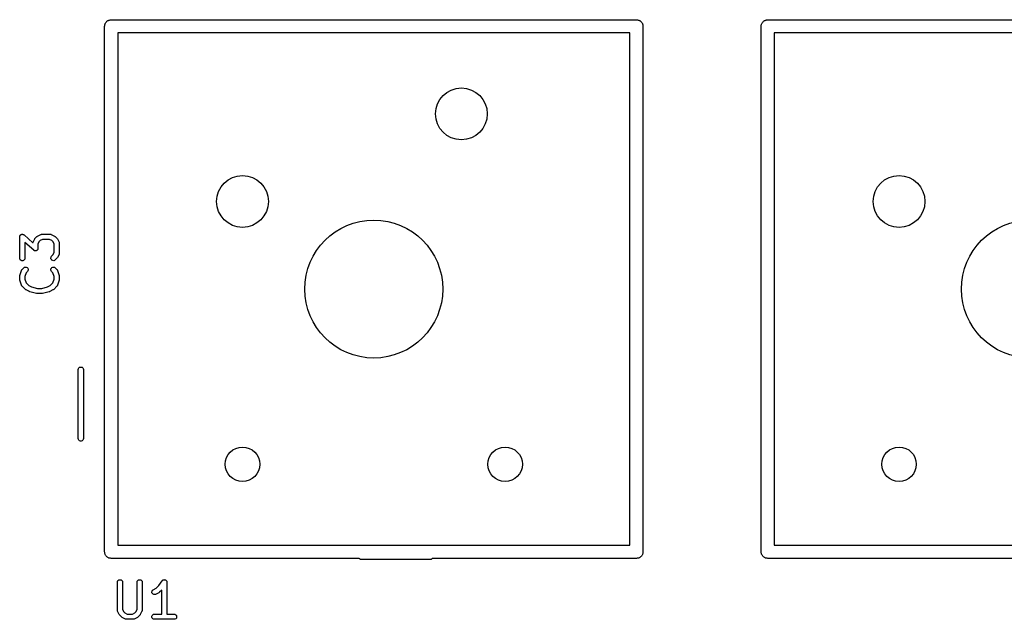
# Model space of a CAD drawing. Extents: x 85 to 363, y -189 to -115.
# Tile 15 of 38: x 180 to 209, y -172 to -154. Entities that reach past the tile are written whole.
import ezdxf

# ---------------------------------------------------------------- set-up
doc = ezdxf.new("R2010")
doc.units = 0
doc.header["$MEASUREMENT"] = 0
doc.layers.add('BLACK', color=7, linetype='CONTINUOUS')

msp = doc.modelspace()

# ---------------------------------------------------------------- linework, layer by layer
at = {"layer": 'Black'}
for p, q in [((182.692, -154.272), (182.698, -154.256)), ((182.698, -154.256), (182.701, -154.24)), ((182.701, -154.24), (182.709, -154.225)), ((182.709, -154.225), (182.715, -154.21)), ((182.715, -154.21), (182.726, -154.197)), ((182.726, -154.197), (182.734, -154.183)), ((182.734, -154.183), (182.747, -154.172)), ((182.747, -154.172), (182.758, -154.159)), ((182.758, -154.159), (182.772, -154.151)), ((182.772, -154.151), (182.785, -154.14)), ((182.785, -154.14), (182.8, -154.134)), ((182.8, -154.134), (182.815, -154.126)), ((182.815, -154.126), (182.831, -154.123)), ((182.831, -154.123), (182.847, -154.117)), ((182.847, -154.117), (182.864, -154.117)), ((182.864, -154.117), (182.88, -154.114)), ((182.88, -154.114), (198.12, -154.114)), ((198.12, -154.114), (198.136, -154.117)), ((198.136, -154.117), (198.153, -154.117)), ((198.153, -154.117), (198.169, -154.123)), ((198.169, -154.123), (198.185, -154.126)), ((198.185, -154.126), (198.2, -154.134)), ((198.2, -154.134), (198.215, -154.14)), ((198.215, -154.14), (198.228, -154.151)), ((198.228, -154.151), (198.242, -154.159)), ((198.242, -154.159), (198.253, -154.172)), ((198.253, -154.172), (198.266, -154.183)), ((198.266, -154.183), (198.274, -154.197)), ((198.274, -154.197), (198.285, -154.21)), ((198.285, -154.21), (198.291, -154.225)), ((198.291, -154.225), (198.299, -154.24)), ((198.299, -154.24), (198.302, -154.256)), ((198.302, -154.256), (198.308, -154.272)), ((201.742, -154.272), (201.748, -154.256)), ((201.748, -154.256), (201.751, -154.24)), ((201.751, -154.24), (201.759, -154.225)), ((201.759, -154.225), (201.765, -154.21)), ((201.765, -154.21), (201.776, -154.197)), ((201.776, -154.197), (201.784, -154.183)), ((201.784, -154.183), (201.797, -154.172)), ((201.797, -154.172), (201.808, -154.159)), ((201.808, -154.159), (201.822, -154.151)), ((201.822, -154.151), (201.835, -154.14)), ((201.835, -154.14), (201.85, -154.134)), ((201.85, -154.134), (201.865, -154.126)), ((201.865, -154.126), (201.881, -154.123)), ((201.881, -154.123), (201.897, -154.117)), ((201.897, -154.117), (201.914, -154.117)), ((201.914, -154.117), (201.93, -154.114)), ((201.93, -154.114), (217.17, -154.114)), ((182.689, -154.305), (182.692, -154.289)), ((182.689, -169.545), (182.689, -154.305)), ((182.692, -154.289), (182.692, -154.272)), ((183.07, -154.495), (183.07, -169.355)), ((197.929, -154.495), (183.07, -154.495)), ((197.929, -169.355), (197.929, -154.495)), ((198.308, -154.272), (198.308, -154.289)), ((198.308, -154.289), (198.31, -154.305)), ((198.31, -154.305), (198.31, -169.545)), ((201.739, -154.305), (201.742, -154.289)), ((201.739, -169.545), (201.739, -154.305)), ((201.742, -154.289), (201.742, -154.272)), ((202.12, -154.495), (202.12, -169.355)), ((216.98, -154.495), (202.12, -154.495)), ((180.225, -160.409), (180.227, -160.402)), ((180.225, -161.028), (180.225, -160.409)), ((180.227, -160.394), (180.229, -160.389)), ((180.227, -160.402), (180.227, -160.394)), ((180.229, -160.389), (180.23, -160.383)), ((180.23, -160.383), (180.234, -160.377)), ((180.234, -160.377), (180.236, -160.37)), ((180.236, -160.37), (180.24, -160.366)), ((180.24, -160.366), (180.243, -160.361)), ((180.243, -160.361), (180.249, -160.356)), ((180.249, -160.356), (180.253, -160.351)), ((180.253, -160.351), (180.258, -160.348)), ((180.258, -160.348), (180.263, -160.344)), ((180.263, -160.344), (180.27, -160.342)), ((180.27, -160.342), (180.276, -160.338)), ((180.276, -160.338), (180.282, -160.337)), ((180.282, -160.337), (180.287, -160.335)), ((180.287, -160.335), (180.295, -160.335)), ((180.295, -160.335), (180.302, -160.334)), ((180.302, -160.334), (180.308, -160.335)), ((180.308, -160.335), (180.313, -160.335)), ((180.313, -160.335), (180.32, -160.338)), ((180.32, -160.338), (180.327, -160.339)), ((180.327, -160.339), (180.332, -160.342)), ((180.332, -160.342), (180.338, -160.344)), ((180.338, -160.344), (180.343, -160.349)), ((180.343, -160.349), (180.35, -160.353)), ((180.35, -160.353), (180.61, -160.58)), ((180.614, -160.566), (180.662, -160.471)), ((180.662, -160.471), (180.669, -160.461)), ((180.669, -160.461), (180.676, -160.451)), ((180.676, -160.451), (180.724, -160.404)), ((180.724, -160.404), (180.733, -160.397)), ((180.733, -160.397), (180.743, -160.39)), ((180.743, -160.39), (180.838, -160.342)), ((180.791, -160.549), (180.756, -160.617)), ((180.821, -160.518), (180.791, -160.549)), ((180.89, -160.484), (180.821, -160.518)), ((180.838, -160.342), (180.842, -160.341)), ((180.842, -160.341), (180.846, -160.339)), ((180.846, -160.339), (180.855, -160.337)), ((180.855, -160.337), (180.863, -160.335)), ((180.863, -160.335), (180.868, -160.335)), ((180.868, -160.335), (180.872, -160.334)), ((180.872, -160.334), (181.11, -160.334)), ((181.092, -160.484), (180.89, -160.484)), ((181.161, -160.518), (181.092, -160.484)), ((181.11, -160.334), (181.114, -160.335)), ((181.114, -160.335), (181.118, -160.335)), ((181.118, -160.335), (181.127, -160.337)), ((181.127, -160.337), (181.136, -160.339)), ((181.136, -160.339), (181.139, -160.341)), ((181.139, -160.341), (181.143, -160.342)), ((181.143, -160.342), (181.239, -160.39)), ((181.191, -160.549), (181.161, -160.518)), ((181.225, -160.617), (181.191, -160.549)), ((181.239, -160.39), (181.248, -160.397)), ((181.248, -160.397), (181.258, -160.404)), ((181.258, -160.404), (181.306, -160.451)), ((181.306, -160.451), (181.313, -160.461)), ((181.313, -160.461), (181.32, -160.471)), ((181.32, -160.471), (181.367, -160.566)), ((180.632, -160.799), (180.375, -160.574)), ((180.375, -160.574), (180.375, -161.028)), ((180.61, -160.58), (180.611, -160.574)), ((180.611, -160.574), (180.613, -160.57)), ((180.613, -160.57), (180.614, -160.566)), ((180.638, -160.803), (180.632, -160.799)), ((180.644, -160.807), (180.638, -160.803)), ((180.649, -160.809), (180.644, -160.807)), ((180.654, -160.812), (180.649, -160.809)), ((180.661, -160.814), (180.654, -160.812)), ((180.668, -160.816), (180.661, -160.814)), ((180.674, -160.816), (180.668, -160.816)), ((180.68, -160.817), (180.674, -160.816)), ((180.687, -160.816), (180.68, -160.817)), ((180.694, -160.816), (180.687, -160.816)), ((180.7, -160.814), (180.694, -160.816)), ((180.706, -160.813), (180.7, -160.814)), ((180.712, -160.81), (180.706, -160.813)), ((180.719, -160.807), (180.712, -160.81)), ((180.723, -160.804), (180.719, -160.807)), ((180.728, -160.801), (180.723, -160.804)), ((180.733, -160.795), (180.728, -160.801)), ((180.739, -160.791), (180.733, -160.795)), ((180.742, -160.786), (180.739, -160.791)), ((180.745, -160.781), (180.742, -160.786)), ((180.748, -160.774), (180.745, -160.781)), ((180.752, -160.768), (180.748, -160.774)), ((180.753, -160.762), (180.752, -160.768)), ((180.755, -160.757), (180.753, -160.762)), ((180.756, -160.742), (180.755, -160.75)), ((180.755, -160.75), (180.755, -160.757)), ((180.756, -160.617), (180.756, -160.742)), ((181.225, -160.868), (181.225, -160.617)), ((181.367, -160.566), (181.369, -160.57)), ((181.369, -160.57), (181.371, -160.574)), ((181.371, -160.574), (181.372, -160.583)), ((181.372, -160.583), (181.375, -160.591)), ((181.375, -160.591), (181.375, -160.595)), ((181.375, -160.595), (181.375, -160.6)), ((181.375, -160.6), (181.375, -160.885)), ((180.23, -161.054), (180.225, -161.028)), ((180.243, -161.076), (180.23, -161.054)), ((180.263, -161.093), (180.243, -161.076)), ((180.287, -161.102), (180.263, -161.093)), ((180.313, -161.102), (180.287, -161.102)), ((180.338, -161.093), (180.313, -161.102)), ((180.358, -161.076), (180.338, -161.093)), ((180.371, -161.054), (180.358, -161.076)), ((180.375, -161.028), (180.371, -161.054)), ((181.13, -161.022), (181.137, -160.996)), ((181.133, -161.047), (181.13, -161.022)), ((181.144, -161.071), (181.133, -161.047)), ((181.137, -160.996), (181.152, -160.975)), ((181.162, -161.09), (181.144, -161.071)), ((181.152, -160.975), (181.191, -160.936)), ((181.186, -161.101), (181.162, -161.09)), ((181.212, -161.103), (181.186, -161.101)), ((181.191, -160.936), (181.225, -160.868)), ((181.237, -161.096), (181.212, -161.103)), ((181.258, -161.081), (181.237, -161.096)), ((181.306, -161.033), (181.258, -161.081)), ((181.313, -161.024), (181.306, -161.033)), ((181.32, -161.014), (181.313, -161.024)), ((181.367, -160.919), (181.32, -161.014)), ((181.369, -160.915), (181.367, -160.919)), ((181.371, -160.911), (181.369, -160.915)), ((181.372, -160.902), (181.371, -160.911)), ((181.375, -160.894), (181.372, -160.902)), ((181.375, -160.885), (181.375, -160.889)), ((181.375, -160.889), (181.375, -160.894)), ((180.229, -161.528), (180.277, -161.385)), ((180.277, -161.385), (180.279, -161.382)), ((180.279, -161.382), (180.28, -161.377)), ((180.28, -161.377), (180.285, -161.37)), ((180.285, -161.37), (180.289, -161.362)), ((180.289, -161.362), (180.292, -161.36)), ((180.292, -161.36), (180.295, -161.356)), ((180.295, -161.356), (180.343, -161.308)), ((180.343, -161.308), (180.364, -161.293)), ((180.364, -161.293), (180.389, -161.287)), ((180.389, -161.287), (180.415, -161.289)), ((180.415, -161.289), (180.439, -161.3)), ((180.439, -161.3), (180.457, -161.318)), ((180.464, -161.393), (180.449, -161.414)), ((180.457, -161.318), (180.468, -161.342)), ((180.47, -161.368), (180.464, -161.393)), ((180.468, -161.342), (180.47, -161.368)), ((181.13, -161.368), (181.133, -161.342)), ((181.137, -161.393), (181.13, -161.368)), ((181.133, -161.342), (181.144, -161.318)), ((181.152, -161.414), (181.137, -161.393)), ((181.144, -161.318), (181.162, -161.3)), ((181.162, -161.3), (181.186, -161.289)), ((181.186, -161.289), (181.212, -161.287)), ((181.212, -161.287), (181.237, -161.293)), ((181.237, -161.293), (181.258, -161.308)), ((181.258, -161.308), (181.306, -161.356)), ((181.306, -161.356), (181.308, -161.36)), ((181.308, -161.36), (181.312, -161.362)), ((181.312, -161.362), (181.316, -161.37)), ((181.316, -161.37), (181.321, -161.377)), ((181.321, -161.377), (181.322, -161.382)), ((181.322, -161.382), (181.324, -161.385)), ((181.324, -161.385), (181.372, -161.528)), ((180.225, -161.552), (180.227, -161.54)), ((180.225, -161.647), (180.225, -161.552)), ((180.227, -161.659), (180.225, -161.647)), ((180.227, -161.54), (180.229, -161.528)), ((180.229, -161.671), (180.227, -161.659)), ((180.277, -161.814), (180.229, -161.671)), ((180.414, -161.45), (180.375, -161.564)), ((180.375, -161.564), (180.375, -161.635)), ((180.375, -161.635), (180.414, -161.749)), ((180.449, -161.414), (180.414, -161.45)), ((181.187, -161.45), (181.152, -161.414)), ((181.225, -161.564), (181.187, -161.45)), ((181.187, -161.749), (181.225, -161.635)), ((181.225, -161.635), (181.225, -161.564)), ((181.372, -161.671), (181.324, -161.814)), ((181.372, -161.528), (181.373, -161.54)), ((181.373, -161.659), (181.372, -161.671)), ((181.373, -161.54), (181.375, -161.552)), ((181.375, -161.647), (181.373, -161.659)), ((181.375, -161.552), (181.375, -161.647)), ((180.279, -161.818), (180.277, -161.814)), ((180.28, -161.822), (180.279, -161.818)), ((180.285, -161.829), (180.28, -161.822)), ((180.289, -161.837), (180.285, -161.829)), ((180.292, -161.839), (180.289, -161.837)), ((180.295, -161.843), (180.292, -161.839)), ((180.39, -161.938), (180.295, -161.843)), ((180.4, -161.945), (180.39, -161.938)), ((180.41, -161.952), (180.4, -161.945)), ((180.505, -162), (180.41, -161.952)), ((180.414, -161.749), (180.488, -161.824)), ((180.488, -161.824), (180.565, -161.862)), ((180.565, -161.862), (180.738, -161.905)), ((180.738, -161.905), (180.863, -161.905)), ((180.863, -161.905), (181.036, -161.862)), ((181.036, -161.862), (181.113, -161.824)), ((181.191, -161.952), (181.096, -162)), ((181.113, -161.824), (181.187, -161.749)), ((181.201, -161.945), (181.191, -161.952)), ((181.211, -161.938), (181.201, -161.945)), ((181.306, -161.843), (181.211, -161.938)), ((181.308, -161.839), (181.306, -161.843)), ((181.312, -161.837), (181.308, -161.839)), ((181.316, -161.829), (181.312, -161.837)), ((181.321, -161.822), (181.316, -161.829)), ((181.322, -161.818), (181.321, -161.822)), ((181.324, -161.814), (181.322, -161.818)), ((180.513, -162.002), (180.505, -162)), ((180.52, -162.006), (180.513, -162.002)), ((180.711, -162.053), (180.52, -162.006)), ((180.72, -162.054), (180.711, -162.053)), ((180.729, -162.055), (180.72, -162.054)), ((180.872, -162.055), (180.729, -162.055)), ((180.881, -162.054), (180.872, -162.055)), ((180.89, -162.053), (180.881, -162.054)), ((181.08, -162.006), (180.89, -162.053)), ((181.088, -162.002), (181.08, -162.006)), ((181.096, -162), (181.088, -162.002)), ((181.925, -164.259), (181.93, -164.233)), ((181.925, -166.259), (181.925, -164.259)), ((181.93, -164.233), (181.943, -164.211)), ((181.943, -164.211), (181.963, -164.194)), ((181.963, -164.194), (181.987, -164.185)), ((181.987, -164.185), (182.013, -164.185)), ((182.013, -164.185), (182.037, -164.194)), ((182.037, -164.194), (182.057, -164.211)), ((182.057, -164.211), (182.07, -164.233)), ((182.07, -164.233), (182.075, -164.259)), ((182.075, -164.259), (182.075, -166.259)), ((181.93, -166.284), (181.925, -166.259)), ((182.075, -166.259), (182.07, -166.284)), ((181.943, -166.307), (181.93, -166.284)), ((181.963, -166.324), (181.943, -166.307)), ((181.987, -166.333), (181.963, -166.324)), ((182.013, -166.333), (181.987, -166.333)), ((182.037, -166.324), (182.013, -166.333)), ((182.057, -166.307), (182.037, -166.324)), ((182.07, -166.284), (182.057, -166.307)), ((183.07, -169.355), (197.929, -169.355)), ((202.12, -169.355), (216.98, -169.355)), ((182.692, -169.561), (182.689, -169.545)), ((182.692, -169.578), (182.692, -169.561)), ((182.698, -169.594), (182.692, -169.578)), ((182.701, -169.61), (182.698, -169.594)), ((182.709, -169.625), (182.701, -169.61)), ((182.715, -169.64), (182.709, -169.625)), ((182.726, -169.653), (182.715, -169.64)), ((182.734, -169.667), (182.726, -169.653)), ((182.747, -169.678), (182.734, -169.667)), ((182.758, -169.691), (182.747, -169.678)), ((182.772, -169.699), (182.758, -169.691)), ((198.242, -169.691), (198.228, -169.699)), ((198.253, -169.678), (198.242, -169.691)), ((198.266, -169.667), (198.253, -169.678)), ((198.274, -169.653), (198.266, -169.667)), ((198.285, -169.64), (198.274, -169.653)), ((198.291, -169.625), (198.285, -169.64)), ((198.299, -169.61), (198.291, -169.625)), ((198.302, -169.594), (198.299, -169.61)), ((198.308, -169.578), (198.302, -169.594)), ((198.31, -169.545), (198.308, -169.561)), ((198.308, -169.561), (198.308, -169.578)), ((201.742, -169.561), (201.739, -169.545)), ((201.742, -169.578), (201.742, -169.561)), ((201.748, -169.594), (201.742, -169.578)), ((201.751, -169.61), (201.748, -169.594)), ((201.759, -169.625), (201.751, -169.61)), ((201.765, -169.64), (201.759, -169.625)), ((201.776, -169.653), (201.765, -169.64)), ((201.784, -169.667), (201.776, -169.653)), ((201.797, -169.678), (201.784, -169.667)), ((201.808, -169.691), (201.797, -169.678)), ((201.822, -169.699), (201.808, -169.691)), ((182.785, -169.71), (182.772, -169.699)), ((182.8, -169.716), (182.785, -169.71)), ((182.815, -169.724), (182.8, -169.716)), ((182.831, -169.727), (182.815, -169.724)), ((182.847, -169.733), (182.831, -169.727)), ((182.864, -169.733), (182.847, -169.733)), ((182.88, -169.736), (182.864, -169.733)), ((190.073, -169.736), (182.88, -169.736)), ((190.087, -169.752), (190.073, -169.736)), ((190.109, -169.765), (190.087, -169.752)), ((190.135, -169.77), (190.109, -169.765)), ((192.135, -169.77), (190.135, -169.77)), ((192.161, -169.765), (192.135, -169.77)), ((192.183, -169.752), (192.161, -169.765)), ((192.197, -169.736), (192.183, -169.752)), ((198.12, -169.736), (192.197, -169.736)), ((198.136, -169.733), (198.12, -169.736)), ((198.153, -169.733), (198.136, -169.733)), ((198.169, -169.727), (198.153, -169.733)), ((198.185, -169.724), (198.169, -169.727)), ((198.2, -169.716), (198.185, -169.724)), ((198.215, -169.71), (198.2, -169.716)), ((198.228, -169.699), (198.215, -169.71)), ((201.835, -169.71), (201.822, -169.699)), ((201.85, -169.716), (201.835, -169.71)), ((201.865, -169.724), (201.85, -169.716)), ((201.881, -169.727), (201.865, -169.724)), ((201.897, -169.733), (201.881, -169.727)), ((201.914, -169.733), (201.897, -169.733)), ((201.93, -169.736), (201.914, -169.733)), ((217.17, -169.736), (201.93, -169.736)), ((183.059, -170.426), (183.064, -170.4)), ((183.059, -171.236), (183.059, -170.426)), ((183.064, -170.4), (183.077, -170.378)), ((183.077, -170.378), (183.097, -170.361)), ((183.097, -170.361), (183.121, -170.352)), ((183.121, -170.352), (183.147, -170.352)), ((183.147, -170.352), (183.172, -170.361)), ((183.172, -170.361), (183.192, -170.378)), ((183.192, -170.378), (183.205, -170.4)), ((183.205, -170.4), (183.209, -170.426)), ((183.209, -170.426), (183.209, -171.218)), ((183.631, -170.426), (183.635, -170.4)), ((183.631, -171.218), (183.631, -170.426)), ((183.635, -170.4), (183.648, -170.378)), ((183.648, -170.378), (183.668, -170.361)), ((183.668, -170.361), (183.692, -170.352)), ((183.692, -170.352), (183.719, -170.352)), ((183.719, -170.352), (183.743, -170.361)), ((183.743, -170.361), (183.763, -170.378)), ((183.763, -170.378), (183.776, -170.4)), ((183.776, -170.4), (183.781, -170.426)), ((183.781, -170.426), (183.781, -171.236)), ((184.185, -170.603), (184.266, -170.521)), ((184.266, -170.521), (184.357, -170.385)), ((184.357, -170.385), (184.36, -170.382)), ((184.36, -170.382), (184.362, -170.378)), ((184.362, -170.378), (184.369, -170.372)), ((184.369, -170.372), (184.375, -170.366)), ((184.375, -170.366), (184.379, -170.364)), ((184.379, -170.364), (184.382, -170.361)), ((184.382, -170.361), (184.391, -170.358)), ((184.391, -170.358), (184.399, -170.354)), ((184.399, -170.354), (184.403, -170.354)), ((184.403, -170.354), (184.407, -170.352)), ((184.407, -170.352), (184.416, -170.352)), ((184.416, -170.352), (184.425, -170.351)), ((184.425, -170.351), (184.429, -170.352)), ((184.429, -170.352), (184.433, -170.352)), ((184.433, -170.352), (184.441, -170.355)), ((184.441, -170.355), (184.45, -170.357)), ((184.45, -170.357), (184.453, -170.36)), ((184.453, -170.36), (184.457, -170.361)), ((184.457, -170.361), (184.464, -170.367)), ((184.464, -170.367), (184.472, -170.372)), ((184.472, -170.372), (184.474, -170.375)), ((184.474, -170.375), (184.477, -170.378)), ((184.477, -170.378), (184.482, -170.386)), ((184.482, -170.386), (184.487, -170.393)), ((184.487, -170.393), (184.488, -170.397)), ((184.488, -170.397), (184.49, -170.4)), ((184.49, -170.4), (184.492, -170.409)), ((184.492, -170.409), (184.494, -170.418)), ((184.494, -170.418), (184.494, -170.422)), ((184.494, -170.422), (184.495, -170.426)), ((184.495, -170.426), (184.495, -171.351)), ((184.059, -170.707), (184.065, -170.682)), ((184.062, -170.733), (184.059, -170.707)), ((184.074, -170.757), (184.062, -170.733)), ((184.065, -170.682), (184.08, -170.66)), ((184.093, -170.774), (184.074, -170.757)), ((184.08, -170.66), (184.101, -170.645)), ((184.117, -170.785), (184.093, -170.774)), ((184.101, -170.645), (184.185, -170.603)), ((184.143, -170.786), (184.117, -170.785)), ((184.168, -170.779), (184.143, -170.786)), ((184.263, -170.731), (184.168, -170.779)), ((184.273, -170.724), (184.263, -170.731)), ((184.282, -170.717), (184.273, -170.724)), ((184.345, -170.655), (184.282, -170.717)), ((184.345, -171.351), (184.345, -170.655)), ((183.06, -171.24), (183.059, -171.236)), ((183.06, -171.244), (183.06, -171.24)), ((183.062, -171.253), (183.06, -171.244)), ((183.064, -171.261), (183.062, -171.253)), ((183.066, -171.265), (183.064, -171.261)), ((183.067, -171.269), (183.066, -171.265)), ((183.115, -171.364), (183.067, -171.269)), ((183.122, -171.374), (183.115, -171.364)), ((183.129, -171.384), (183.122, -171.374)), ((183.176, -171.432), (183.129, -171.384)), ((183.209, -171.218), (183.243, -171.286)), ((183.243, -171.286), (183.274, -171.317)), ((183.274, -171.317), (183.342, -171.351)), ((183.342, -171.351), (183.497, -171.351)), ((183.497, -171.351), (183.566, -171.317)), ((183.566, -171.317), (183.596, -171.286)), ((183.596, -171.286), (183.631, -171.218)), ((183.711, -171.384), (183.663, -171.432)), ((183.718, -171.374), (183.711, -171.384)), ((183.725, -171.364), (183.718, -171.374)), ((183.773, -171.269), (183.725, -171.364)), ((183.774, -171.265), (183.773, -171.269)), ((183.776, -171.261), (183.774, -171.265)), ((183.778, -171.253), (183.776, -171.261)), ((183.78, -171.244), (183.778, -171.253)), ((183.781, -171.236), (183.78, -171.24)), ((183.78, -171.24), (183.78, -171.244)), ((184.06, -171.413), (184.069, -171.389)), ((184.069, -171.389), (184.086, -171.369)), ((184.086, -171.369), (184.108, -171.356)), ((184.108, -171.356), (184.134, -171.351)), ((184.134, -171.351), (184.345, -171.351)), ((184.495, -171.351), (184.706, -171.351)), ((184.706, -171.351), (184.731, -171.356)), ((184.731, -171.356), (184.754, -171.369)), ((184.754, -171.369), (184.77, -171.389)), ((184.77, -171.389), (184.779, -171.413)), ((183.186, -171.438), (183.176, -171.432)), ((183.196, -171.446), (183.186, -171.438)), ((183.291, -171.493), (183.196, -171.446)), ((183.295, -171.494), (183.291, -171.493)), ((183.299, -171.497), (183.295, -171.494)), ((183.308, -171.498), (183.299, -171.497)), ((183.316, -171.501), (183.308, -171.498)), ((183.32, -171.5), (183.316, -171.501)), ((183.325, -171.501), (183.32, -171.5)), ((183.515, -171.501), (183.325, -171.501)), ((183.519, -171.5), (183.515, -171.501)), ((183.524, -171.501), (183.519, -171.5)), ((183.532, -171.498), (183.524, -171.501)), ((183.541, -171.497), (183.532, -171.498)), ((183.544, -171.494), (183.541, -171.497)), ((183.549, -171.493), (183.544, -171.494)), ((183.644, -171.446), (183.549, -171.493)), ((183.653, -171.438), (183.644, -171.446)), ((183.663, -171.432), (183.653, -171.438)), ((184.06, -171.439), (184.06, -171.413)), ((184.069, -171.464), (184.06, -171.439)), ((184.086, -171.484), (184.069, -171.464)), ((184.108, -171.497), (184.086, -171.484)), ((184.134, -171.501), (184.108, -171.497)), ((184.706, -171.501), (184.134, -171.501)), ((184.731, -171.497), (184.706, -171.501)), ((184.754, -171.484), (184.731, -171.497)), ((184.77, -171.464), (184.754, -171.484)), ((184.779, -171.439), (184.77, -171.464)), ((184.779, -171.413), (184.779, -171.439))]:
    msp.add_line(p, q, dxfattribs=at)
for centre, radius in [((193.04, -156.845), 0.751), ((186.69, -159.385), 0.751), ((205.74, -159.385), 0.751), ((190.5, -161.925), 2), ((209.55, -161.925), 2), ((186.69, -167.005), 0.5), ((194.31, -167.005), 0.5), ((205.74, -167.005), 0.5)]:
    msp.add_circle(centre, radius, dxfattribs=at)

doc.saveas('drawing.dxf')
